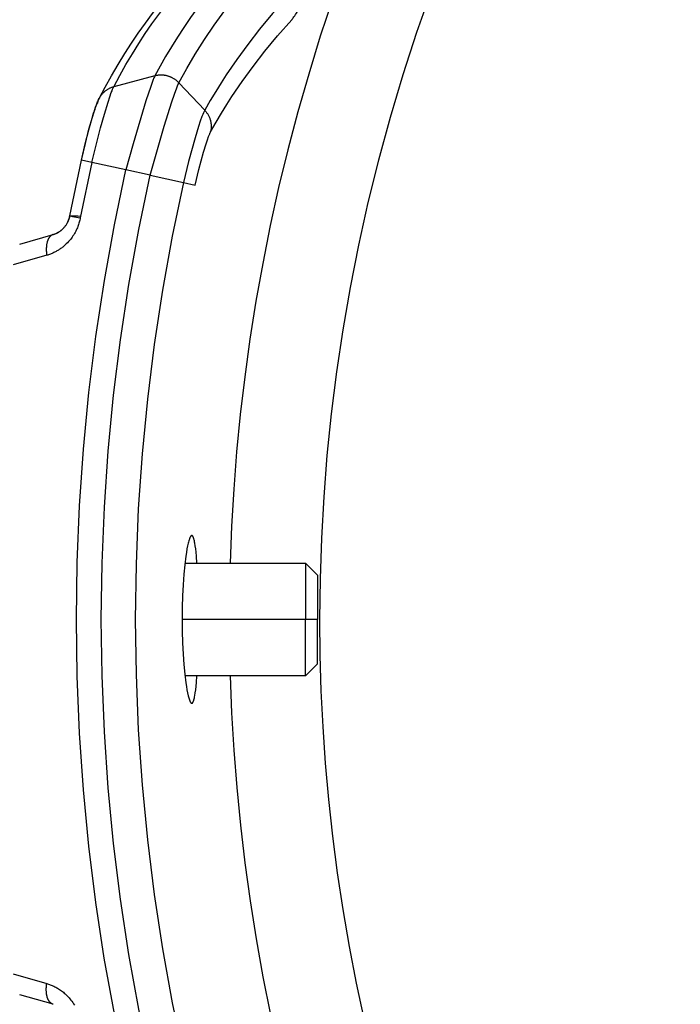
# Model space of a CAD drawing. Header units: millimetres. Extents: x -5878 to -4878, y 4408 to 5408.
# Tile 105 of 119: x -5266 to -5238, y 5123 to 5165. Entities that reach past the tile are written whole.
import ezdxf

# ---------------------------------------------------------------- set-up
doc = ezdxf.new("R2010")
doc.units = ezdxf.units.MM
doc.layers.add('SHOW Mini_Safetyfree Holder', color=7, linetype='Continuous', true_color=0x000000)
doc.styles.add('Arial Standard', font='txt')
doc.dimstyles.get("Standard").update_dxf_attribs({"dimscale": 10, "dimtxt": 2.5, "dimasz": 3, "dimexe": 1, "dimexo": 0.5, "dimgap": 0.8, "dimtad": 1, "dimtoh": 1, "dimzin": 1, "dimdsep": 46, "dimtxsty": 'Arial Standard', "dimblk": 'OPEN90', "dimcen": 2.5, "dimadec": 1, "dimazin": 1, "dimtfac": 1, "dimtdec": 4, "dimtix": 1, "dimtofl": 0, "dimtmove": 1, "dimatfit": 3, "dimldrblk": 'OPEN90', "dimfxl": 1, "dimtolj": 1, "dimtzin": 1, "dimarcsym": 0})

# ---------------------------------------------------------------- blocks, each defined once
blk = doc.blocks.new('*D2')
at = {"layer": 'Defpoints', "color": 0}
for p in [(-5276.672, 5155.876), (-5147.536, 5043.022), (-5207.176, 4974.777)]:
    blk.add_point(p, dxfattribs=at)
at = {"layer": 'SHOW Mini_Safetyfree Holder', "color": 0, "lineweight": -2}
for p, q in [((-5280.62, 5151.359), (-5338.286, 5085.373)), ((-5331.794, 5083.684), (-5211.694, 4978.725)), ((-5151.484, 5038.504), (-5209.15, 4972.518))]:
    blk.add_line(p, q, dxfattribs=at)
at = {"layer": 'SHOW Mini_Safetyfree Holder', "color": 0}
for points in [[(-5331.136, 5084.436), (-5332.452, 5082.931), (-5336.312, 5087.632)], [(-5212.352, 4977.972), (-5211.036, 4979.478), (-5207.176, 4974.777)]]:
    blk.add_solid(points, dxfattribs=at)
at = {"layer": 'SHOW Mini_Safetyfree Holder', "color": 0, "insert": (-5267.141, 5036.471), "char_height": 9, "attachment_point": 5, "rotation": 318.8491, "style": 'Arial Standard'}
blk.add_mtext('\\A1;171.50', dxfattribs=at)
blk = doc.blocks.new('*D5')
at = {"layer": 'Defpoints', "color": 0}
for p in [(-5274.713, 5257.497), (-5274.713, 5160.984), (-5085.213, 5160.984)]:
    blk.add_point(p, dxfattribs=at)
at = {"layer": 'SHOW Mini_Safetyfree Holder', "color": 0, "lineweight": -2}
for p, q in [((-5274.713, 5166.984), (-5274.713, 5260.497)), ((-5085.213, 5166.984), (-5085.213, 5260.497)), ((-5091.213, 5257.497), (-5268.713, 5257.497))]:
    blk.add_line(p, q, dxfattribs=at)
at = {"layer": 'SHOW Mini_Safetyfree Holder', "color": 0}
for points in [[(-5268.713, 5258.497), (-5268.713, 5256.497), (-5274.713, 5257.497)], [(-5091.213, 5256.497), (-5091.213, 5258.497), (-5085.213, 5257.497)]]:
    blk.add_solid(points, dxfattribs=at)
at = {"layer": 'SHOW Mini_Safetyfree Holder', "color": 0, "insert": (-5179.963, 5264.492), "char_height": 9, "attachment_point": 5, "style": 'Arial Standard'}
blk.add_mtext('\\A1;189.50', dxfattribs=at)
blk = doc.blocks.new('*D6')
at = {"layer": 'Defpoints', "color": 0}
for p in [(-5280.926, 5291.317), (-5280.926, 5160.984), (-5073.426, 5160.984)]:
    blk.add_point(p, dxfattribs=at)
at = {"layer": 'SHOW Mini_Safetyfree Holder', "color": 0, "lineweight": -2}
for p, q in [((-5280.926, 5166.984), (-5280.926, 5294.317)), ((-5073.426, 5166.984), (-5073.426, 5294.317)), ((-5079.426, 5291.317), (-5274.926, 5291.317))]:
    blk.add_line(p, q, dxfattribs=at)
at = {"layer": 'SHOW Mini_Safetyfree Holder', "color": 0}
for points in [[(-5274.926, 5292.317), (-5274.926, 5290.317), (-5280.926, 5291.317)], [(-5079.426, 5290.317), (-5079.426, 5292.317), (-5073.426, 5291.317)]]:
    blk.add_solid(points, dxfattribs=at)
at = {"layer": 'SHOW Mini_Safetyfree Holder', "color": 0, "insert": (-5177.176, 5298.311), "char_height": 9, "attachment_point": 5, "style": 'Arial Standard'}
blk.add_mtext('\\A1;207.50', dxfattribs=at)

msp = doc.modelspace()

# ---------------------------------------------------------------- linework, layer by layer
at = {"layer": 'SHOW Mini_Safetyfree Holder', "color": 18, "lineweight": -3, "true_color": 0x000000}
for points in [[(-5254.478, 5164.546), (-5254.464, 5164.562), (-5254.449, 5164.579), (-5254.434, 5164.598), (-5254.418, 5164.618), (-5254.387, 5164.661), (-5254.354, 5164.708), (-5254.321, 5164.758), (-5254.287, 5164.813), (-5254.217, 5164.931), (-5254.144, 5165.06), (-5254.07, 5165.199), (-5253.917, 5165.5), (-5253.607, 5166.16), (-5253.012, 5167.532), (-5252.273, 5169.348)], [(-5256.745, 5167.087), (-5257.107, 5166.678), (-5257.455, 5166.269), (-5257.788, 5165.86), (-5258.107, 5165.451), (-5258.413, 5165.042), (-5258.704, 5164.634), (-5258.983, 5164.226), (-5259.249, 5163.819), (-5259.503, 5163.413), (-5259.744, 5163.007), (-5259.973, 5162.602), (-5260.191, 5162.199)], [(-5261.908, 5161.742), (-5261.656, 5162.217), (-5261.396, 5162.679), (-5261.131, 5163.126), (-5260.862, 5163.557), (-5260.591, 5163.971), (-5260.315, 5164.373), (-5260.032, 5164.767), (-5259.738, 5165.158), (-5259.431, 5165.55), (-5259.112, 5165.941), (-5258.78, 5166.332), (-5258.438, 5166.719)], [(-5259.191, 5161.911), (-5258.862, 5162.511), (-5258.506, 5163.112), (-5258.123, 5163.717), (-5257.712, 5164.322), (-5257.271, 5164.929), (-5256.8, 5165.536), (-5256.297, 5166.143), (-5255.761, 5166.749)], [(-5262.52, 5161.251), (-5262.269, 5161.731), (-5262.005, 5162.206), (-5261.729, 5162.676), (-5261.442, 5163.141), (-5261.167, 5163.564), (-5260.882, 5163.982), (-5260.588, 5164.396), (-5260.283, 5164.806), (-5259.964, 5165.218), (-5259.634, 5165.625), (-5259.295, 5166.027), (-5258.945, 5166.426)], [(-5254.68, 5165.475), (-5255.278, 5164.803), (-5255.818, 5164.154), (-5256.317, 5163.514), (-5256.776, 5162.886), (-5257.213, 5162.246), (-5257.43, 5161.909), (-5257.652, 5161.553), (-5257.88, 5161.172), (-5258.112, 5160.766)], [(-5248.643, 5165.777), (-5249.268, 5164.01), (-5249.846, 5162.237), (-5250.378, 5160.462), (-5250.863, 5158.685), (-5251.303, 5156.909), (-5251.697, 5155.135), (-5252.046, 5153.365), (-5252.351, 5151.6), (-5252.613, 5149.841), (-5252.832, 5148.091), (-5253.01, 5146.35), (-5253.146, 5144.62), (-5253.242, 5142.903), (-5253.299, 5141.198), (-5253.318, 5139.508)], [(-5252.766, 5165.425), (-5253.287, 5163.854), (-5253.773, 5162.278), (-5254.225, 5160.699), (-5254.642, 5159.117), (-5255.026, 5157.535), (-5255.376, 5155.952), (-5255.692, 5154.369), (-5255.974, 5152.789), (-5256.224, 5151.212), (-5256.441, 5149.638), (-5256.626, 5148.069), (-5256.779, 5146.506), (-5256.9, 5144.949), (-5256.991, 5143.399), (-5257.051, 5141.858)], [(-5257.866, 5159.862), (-5257.637, 5160.266), (-5257.413, 5160.646), (-5257.194, 5161), (-5256.979, 5161.335), (-5256.548, 5161.971), (-5256.096, 5162.595), (-5255.603, 5163.232), (-5255.07, 5163.877), (-5254.478, 5164.546)], [(-5254.47, 5164.574), (-5254.478, 5164.546)], [(-5260.191, 5162.199), (-5261.908, 5161.742)], [(-5260.191, 5162.199), (-5260.209, 5162.16), (-5260.228, 5162.115), (-5260.27, 5162.01), (-5260.362, 5161.756), (-5260.564, 5161.152), (-5261.102, 5159.363), (-5261.402, 5158.275)], [(-5259.191, 5161.911), (-5259.207, 5161.928), (-5259.223, 5161.944), (-5259.24, 5161.959), (-5259.257, 5161.975), (-5259.274, 5161.989), (-5259.291, 5162.004), (-5259.309, 5162.018), (-5259.328, 5162.032), (-5259.346, 5162.045), (-5259.365, 5162.058), (-5259.384, 5162.071), (-5259.403, 5162.083), (-5259.423, 5162.095), (-5259.443, 5162.106), (-5259.463, 5162.117), (-5259.483, 5162.127), (-5259.504, 5162.137), (-5259.525, 5162.146), (-5259.546, 5162.155), (-5259.567, 5162.164), (-5259.588, 5162.172), (-5259.61, 5162.179), (-5259.631, 5162.186), (-5259.653, 5162.193), (-5259.675, 5162.199), (-5259.697, 5162.204), (-5259.72, 5162.209), (-5259.742, 5162.214), (-5259.764, 5162.218), (-5259.787, 5162.222), (-5259.809, 5162.225), (-5259.832, 5162.227), (-5259.855, 5162.229), (-5259.877, 5162.231), (-5259.9, 5162.232), (-5259.923, 5162.232), (-5259.945, 5162.232), (-5259.968, 5162.232), (-5259.991, 5162.231), (-5260.013, 5162.229), (-5260.036, 5162.227), (-5260.058, 5162.225), (-5260.081, 5162.222), (-5260.103, 5162.218), (-5260.125, 5162.214), (-5260.147, 5162.209), (-5260.169, 5162.204), (-5260.191, 5162.199)], [(-5262.817, 5158.59), (-5262.631, 5159.359), (-5262.457, 5160.025), (-5262.294, 5160.608), (-5262.141, 5161.108), (-5262.071, 5161.32), (-5262.008, 5161.5), (-5261.979, 5161.576), (-5261.953, 5161.641), (-5261.929, 5161.697), (-5261.918, 5161.721), (-5261.908, 5161.742)], [(-5261.908, 5161.742), (-5261.932, 5161.735), (-5261.956, 5161.728), (-5261.98, 5161.72), (-5262.003, 5161.711), (-5262.027, 5161.702), (-5262.05, 5161.692), (-5262.073, 5161.682), (-5262.096, 5161.671), (-5262.118, 5161.659), (-5262.141, 5161.647), (-5262.163, 5161.634), (-5262.184, 5161.62), (-5262.206, 5161.606), (-5262.227, 5161.591), (-5262.247, 5161.576), (-5262.268, 5161.56), (-5262.287, 5161.544), (-5262.307, 5161.527), (-5262.325, 5161.51), (-5262.344, 5161.492), (-5262.361, 5161.474), (-5262.379, 5161.456), (-5262.395, 5161.437), (-5262.412, 5161.417), (-5262.427, 5161.397), (-5262.442, 5161.377), (-5262.457, 5161.357), (-5262.47, 5161.336), (-5262.484, 5161.315), (-5262.496, 5161.294), (-5262.508, 5161.273), (-5262.52, 5161.251)], [(-5260.387, 5158.053), (-5259.805, 5160.099), (-5259.484, 5161.116), (-5259.377, 5161.431), (-5259.276, 5161.707), (-5259.231, 5161.821), (-5259.21, 5161.869), (-5259.191, 5161.911)], [(-5259.191, 5161.911), (-5258.112, 5160.766)], [(-5263.256, 5158.686), (-5263.092, 5159.383), (-5262.941, 5159.973), (-5262.798, 5160.479), (-5262.728, 5160.704), (-5262.663, 5160.9), (-5262.63, 5160.992), (-5262.597, 5161.078), (-5262.58, 5161.119), (-5262.562, 5161.162), (-5262.541, 5161.207), (-5262.52, 5161.251)], [(-5263.255, 5158.686), (-5263.095, 5159.369), (-5262.947, 5159.944), (-5262.81, 5160.43), (-5262.746, 5160.637), (-5262.688, 5160.812), (-5262.662, 5160.885), (-5262.638, 5160.947), (-5262.627, 5160.975), (-5262.617, 5160.999), (-5262.607, 5161.021), (-5262.597, 5161.04)], [(-5262.521, 5161.249), (-5262.533, 5161.224), (-5262.544, 5161.199), (-5262.555, 5161.173), (-5262.565, 5161.147), (-5262.574, 5161.121), (-5262.583, 5161.094), (-5262.591, 5161.067), (-5262.597, 5161.04)], [(-5258.112, 5160.766), (-5258.124, 5160.743), (-5258.137, 5160.717), (-5258.15, 5160.689), (-5258.164, 5160.657), (-5258.194, 5160.585), (-5258.226, 5160.503), (-5258.295, 5160.311), (-5258.368, 5160.092), (-5258.516, 5159.612), (-5258.787, 5158.626), (-5259.002, 5157.744)], [(-5258.112, 5160.766), (-5258.092, 5160.744), (-5258.073, 5160.721), (-5258.054, 5160.698), (-5258.035, 5160.674), (-5258.018, 5160.649), (-5258.001, 5160.624), (-5257.984, 5160.598), (-5257.969, 5160.571), (-5257.954, 5160.544), (-5257.94, 5160.517), (-5257.927, 5160.489), (-5257.914, 5160.46), (-5257.903, 5160.431), (-5257.892, 5160.402), (-5257.883, 5160.372), (-5257.874, 5160.342), (-5257.866, 5160.312), (-5257.86, 5160.282), (-5257.854, 5160.251), (-5257.849, 5160.221), (-5257.845, 5160.19), (-5257.843, 5160.159), (-5257.841, 5160.129), (-5257.84, 5160.098), (-5257.84, 5160.068), (-5257.841, 5160.038), (-5257.843, 5160.008), (-5257.846, 5159.978), (-5257.849, 5159.949), (-5257.854, 5159.919), (-5257.86, 5159.891), (-5257.866, 5159.862)], [(-5258.503, 5157.638), (-5258.351, 5158.285), (-5258.158, 5159.01), (-5258.052, 5159.364), (-5257.999, 5159.526), (-5257.949, 5159.668), (-5257.926, 5159.729), (-5257.904, 5159.782), (-5257.894, 5159.805), (-5257.884, 5159.827), (-5257.875, 5159.846), (-5257.87, 5159.854), (-5257.866, 5159.862)], [(-5263.742, 5156.356), (-5263.256, 5158.686)], [(-5263.741, 5156.355), (-5263.255, 5158.686)], [(-5262.817, 5158.59), (-5263.301, 5156.27)], [(-5262.817, 5158.59), (-5263.255, 5158.686), (-5263.256, 5158.686), (-5263.256, 5158.686), (-5263.256, 5158.686), (-5263.256, 5158.686), (-5263.256, 5158.686), (-5263.256, 5158.686), (-5263.256, 5158.686), (-5263.256, 5158.686), (-5263.256, 5158.686), (-5263.256, 5158.686)], [(-5261.402, 5158.275), (-5262.817, 5158.59)], [(-5261.403, 5120.743), (-5261.882, 5123.043), (-5262.3, 5125.36), (-5262.655, 5127.694), (-5262.946, 5130.041), (-5263.174, 5132.399), (-5263.337, 5134.764), (-5263.434, 5137.135), (-5263.467, 5139.509), (-5263.434, 5141.883), (-5263.336, 5144.254), (-5263.173, 5146.619), (-5262.946, 5148.977), (-5262.654, 5151.324), (-5262.299, 5153.657), (-5261.881, 5155.975), (-5261.402, 5158.275)], [(-5260.385, 5120.961), (-5260.86, 5123.233), (-5261.273, 5125.524), (-5261.624, 5127.83), (-5261.912, 5130.149), (-5262.137, 5132.479), (-5262.298, 5134.817), (-5262.395, 5137.161), (-5262.428, 5139.506), (-5262.395, 5141.852), (-5262.299, 5144.196), (-5262.138, 5146.534), (-5261.913, 5148.863), (-5261.625, 5151.183), (-5261.274, 5153.489), (-5260.861, 5155.78), (-5260.387, 5158.053)], [(-5260.387, 5158.053), (-5261.402, 5158.275)], [(-5260.387, 5158.053), (-5259.002, 5157.744)], [(-5259.002, 5157.744), (-5259.468, 5155.509), (-5259.875, 5153.257), (-5260.22, 5150.989), (-5260.503, 5148.709), (-5260.724, 5146.418), (-5260.883, 5144.119), (-5260.978, 5141.815), (-5261.01, 5139.508), (-5260.978, 5137.202), (-5260.883, 5134.898), (-5260.724, 5132.599), (-5260.503, 5130.308), (-5260.22, 5128.027), (-5259.875, 5125.759), (-5259.469, 5123.507), (-5259.002, 5121.272)], [(-5259.002, 5157.744), (-5258.506, 5157.638), (-5258.503, 5157.638)], [(-5263.301, 5156.27), (-5263.311, 5156.225), (-5263.321, 5156.18), (-5263.332, 5156.134), (-5263.345, 5156.089), (-5263.359, 5156.044), (-5263.373, 5155.998), (-5263.39, 5155.952), (-5263.407, 5155.906), (-5263.426, 5155.859), (-5263.447, 5155.812), (-5263.469, 5155.764), (-5263.493, 5155.716), (-5263.519, 5155.667), (-5263.546, 5155.619), (-5263.576, 5155.57), (-5263.607, 5155.521), (-5263.641, 5155.472), (-5263.676, 5155.423), (-5263.714, 5155.374), (-5263.753, 5155.326), (-5263.795, 5155.279), (-5263.839, 5155.232), (-5263.886, 5155.185), (-5263.934, 5155.14), (-5263.985, 5155.095), (-5264.038, 5155.052), (-5264.065, 5155.03), (-5264.093, 5155.009), (-5264.122, 5154.989), (-5264.151, 5154.968), (-5264.181, 5154.948), (-5264.212, 5154.929), (-5264.243, 5154.91), (-5264.275, 5154.891), (-5264.307, 5154.873), (-5264.34, 5154.855), (-5264.373, 5154.838), (-5264.407, 5154.821), (-5264.442, 5154.805), (-5264.477, 5154.79), (-5264.513, 5154.775), (-5264.55, 5154.76), (-5264.587, 5154.746), (-5264.624, 5154.733), (-5264.663, 5154.721), (-5264.702, 5154.709)], [(-5264.434, 5155.576), (-5264.416, 5155.582), (-5264.399, 5155.587), (-5264.381, 5155.593), (-5264.363, 5155.6), (-5264.346, 5155.607), (-5264.328, 5155.614), (-5264.311, 5155.621), (-5264.293, 5155.63), (-5264.277, 5155.637), (-5264.262, 5155.645), (-5264.246, 5155.653), (-5264.231, 5155.662), (-5264.215, 5155.671), (-5264.2, 5155.681), (-5264.184, 5155.69), (-5264.169, 5155.701), (-5264.142, 5155.72), (-5264.115, 5155.74), (-5264.101, 5155.75), (-5264.088, 5155.761), (-5264.075, 5155.773), (-5264.062, 5155.784), (-5264.039, 5155.806), (-5264.016, 5155.828), (-5263.994, 5155.852), (-5263.972, 5155.877), (-5263.953, 5155.9), (-5263.934, 5155.924), (-5263.916, 5155.949), (-5263.898, 5155.974), (-5263.883, 5155.998), (-5263.868, 5156.022), (-5263.854, 5156.047), (-5263.84, 5156.073), (-5263.828, 5156.096), (-5263.817, 5156.12), (-5263.806, 5156.145), (-5263.796, 5156.17), (-5263.788, 5156.193), (-5263.779, 5156.216), (-5263.772, 5156.239), (-5263.764, 5156.263), (-5263.758, 5156.286), (-5263.752, 5156.309), (-5263.747, 5156.332), (-5263.742, 5156.356)], [(-5263.741, 5156.355), (-5263.745, 5156.333), (-5263.751, 5156.311), (-5263.756, 5156.288), (-5263.762, 5156.266), (-5263.769, 5156.243), (-5263.777, 5156.22), (-5263.784, 5156.198), (-5263.793, 5156.175), (-5263.802, 5156.151), (-5263.813, 5156.128), (-5263.823, 5156.104), (-5263.835, 5156.08), (-5263.848, 5156.056), (-5263.861, 5156.032), (-5263.876, 5156.007), (-5263.891, 5155.983), (-5263.907, 5155.959), (-5263.925, 5155.934), (-5263.943, 5155.91), (-5263.962, 5155.886), (-5263.983, 5155.863), (-5264.004, 5155.839), (-5264.027, 5155.816), (-5264.05, 5155.794), (-5264.075, 5155.771), (-5264.101, 5155.75), (-5264.114, 5155.739), (-5264.128, 5155.729), (-5264.142, 5155.718), (-5264.156, 5155.708), (-5264.183, 5155.691), (-5264.21, 5155.673), (-5264.238, 5155.657), (-5264.253, 5155.649), (-5264.268, 5155.642)], [(-5263.742, 5156.356), (-5263.742, 5156.356), (-5263.742, 5156.356), (-5263.742, 5156.356), (-5263.742, 5156.356), (-5263.74, 5156.355), (-5263.735, 5156.354), (-5263.713, 5156.35), (-5263.625, 5156.333), (-5263.301, 5156.27)], [(-5263.288, 5156.336), (-5263.411, 5156.337), (-5263.528, 5156.341), (-5263.638, 5156.347), (-5263.741, 5156.355)], [(-5265.831, 5155.177), (-5264.434, 5155.576)], [(-5264.434, 5155.576), (-5264.439, 5155.575), (-5264.443, 5155.574), (-5264.448, 5155.572), (-5264.453, 5155.57), (-5264.457, 5155.568), (-5264.462, 5155.567), (-5264.467, 5155.565), (-5264.471, 5155.563), (-5264.476, 5155.56), (-5264.48, 5155.558), (-5264.485, 5155.556), (-5264.49, 5155.553), (-5264.494, 5155.551), (-5264.499, 5155.548), (-5264.503, 5155.545), (-5264.508, 5155.542), (-5264.512, 5155.539), (-5264.517, 5155.536), (-5264.521, 5155.533), (-5264.525, 5155.53), (-5264.53, 5155.526), (-5264.534, 5155.523), (-5264.538, 5155.519), (-5264.543, 5155.516), (-5264.551, 5155.508), (-5264.559, 5155.5), (-5264.567, 5155.491), (-5264.575, 5155.482), (-5264.583, 5155.473), (-5264.591, 5155.463), (-5264.598, 5155.453), (-5264.606, 5155.442), (-5264.613, 5155.431), (-5264.62, 5155.42), (-5264.627, 5155.408), (-5264.633, 5155.396), (-5264.64, 5155.383), (-5264.646, 5155.37), (-5264.652, 5155.357), (-5264.658, 5155.343), (-5264.663, 5155.329), (-5264.668, 5155.315), (-5264.673, 5155.3), (-5264.678, 5155.285), (-5264.683, 5155.27), (-5264.687, 5155.254), (-5264.691, 5155.239), (-5264.695, 5155.222), (-5264.698, 5155.206), (-5264.702, 5155.189), (-5264.708, 5155.155), (-5264.713, 5155.12), (-5264.716, 5155.084), (-5264.719, 5155.048), (-5264.721, 5155.011), (-5264.722, 5154.974), (-5264.722, 5154.936), (-5264.72, 5154.898), (-5264.718, 5154.86), (-5264.715, 5154.822), (-5264.712, 5154.784), (-5264.707, 5154.747), (-5264.702, 5154.709)], [(-5264.702, 5154.709), (-5266.099, 5154.306)], [(-5258.651, 5143.008), (-5258.652, 5143.008), (-5258.653, 5143.008), (-5258.653, 5143.008), (-5258.654, 5143.008), (-5258.655, 5143.008), (-5258.656, 5143.008), (-5258.656, 5143.008), (-5258.657, 5143.008), (-5258.658, 5143.008), (-5258.659, 5143.008), (-5258.659, 5143.007), (-5258.66, 5143.007), (-5258.661, 5143.007), (-5258.662, 5143.007), (-5258.662, 5143.006), (-5258.663, 5143.006), (-5258.664, 5143.006), (-5258.665, 5143.006), (-5258.665, 5143.005), (-5258.666, 5143.005), (-5258.667, 5143.005), (-5258.668, 5143.004), (-5258.668, 5143.004), (-5258.669, 5143.003), (-5258.671, 5143.002), (-5258.672, 5143.002), (-5258.674, 5143.001), (-5258.675, 5142.999), (-5258.677, 5142.998), (-5258.678, 5142.997), (-5258.68, 5142.996), (-5258.681, 5142.994), (-5258.683, 5142.993), (-5258.684, 5142.991), (-5258.686, 5142.99), (-5258.688, 5142.988), (-5258.689, 5142.986), (-5258.691, 5142.985), (-5258.694, 5142.981), (-5258.697, 5142.977), (-5258.7, 5142.972), (-5258.703, 5142.968), (-5258.706, 5142.963), (-5258.709, 5142.958), (-5258.713, 5142.952), (-5258.716, 5142.946), (-5258.719, 5142.94), (-5258.725, 5142.927), (-5258.732, 5142.913), (-5258.738, 5142.898), (-5258.745, 5142.882), (-5258.751, 5142.865), (-5258.764, 5142.827), (-5258.777, 5142.785), (-5258.789, 5142.739), (-5258.802, 5142.689), (-5258.827, 5142.576), (-5258.852, 5142.448), (-5258.876, 5142.306), (-5258.899, 5142.148), (-5258.942, 5141.793), (-5258.979, 5141.391), (-5259.01, 5140.954), (-5259.032, 5140.489), (-5259.046, 5140.003), (-5259.051, 5139.508)], [(-5258.438, 5141.858), (-5258.459, 5142.152), (-5258.473, 5142.309), (-5258.488, 5142.45), (-5258.505, 5142.577), (-5258.523, 5142.689), (-5258.532, 5142.739), (-5258.541, 5142.785), (-5258.551, 5142.827), (-5258.562, 5142.864), (-5258.567, 5142.882), (-5258.572, 5142.898), (-5258.577, 5142.913), (-5258.583, 5142.927), (-5258.588, 5142.94), (-5258.591, 5142.946), (-5258.594, 5142.952), (-5258.596, 5142.957), (-5258.599, 5142.963), (-5258.602, 5142.968), (-5258.605, 5142.972), (-5258.608, 5142.977), (-5258.61, 5142.981), (-5258.612, 5142.983), (-5258.613, 5142.985), (-5258.615, 5142.986), (-5258.616, 5142.988), (-5258.617, 5142.99), (-5258.619, 5142.991), (-5258.62, 5142.993), (-5258.622, 5142.994), (-5258.623, 5142.996), (-5258.625, 5142.997), (-5258.626, 5142.998), (-5258.628, 5142.999), (-5258.629, 5143), (-5258.63, 5143.002), (-5258.632, 5143.002), (-5258.633, 5143.003), (-5258.633, 5143.003), (-5258.634, 5143.004), (-5258.635, 5143.004), (-5258.636, 5143.005), (-5258.636, 5143.005), (-5258.637, 5143.005), (-5258.638, 5143.006), (-5258.639, 5143.006), (-5258.639, 5143.006), (-5258.64, 5143.006), (-5258.641, 5143.007), (-5258.641, 5143.007), (-5258.642, 5143.007), (-5258.643, 5143.007), (-5258.644, 5143.008), (-5258.644, 5143.008), (-5258.645, 5143.008), (-5258.646, 5143.008), (-5258.647, 5143.008), (-5258.647, 5143.008), (-5258.648, 5143.008), (-5258.649, 5143.008), (-5258.65, 5143.008), (-5258.65, 5143.008), (-5258.651, 5143.008)], [(-5258.935, 5141.858), (-5253.906, 5141.858)], [(-5253.906, 5141.858), (-5253.406, 5141.358)], [(-5253.906, 5141.858), (-5253.906, 5141.858), (-5253.906, 5141.858), (-5253.906, 5141.857), (-5253.906, 5141.855), (-5253.906, 5141.848), (-5253.906, 5141.819), (-5253.906, 5141.693), (-5253.906, 5141.169), (-5253.906, 5139.508)], [(-5253.406, 5141.358), (-5253.406, 5141.358), (-5253.406, 5141.358), (-5253.406, 5141.357), (-5253.406, 5141.356), (-5253.406, 5141.35), (-5253.406, 5141.327), (-5253.406, 5141.228), (-5253.406, 5140.816), (-5253.406, 5139.508)], [(-5259.051, 5139.508), (-5259.046, 5139.011), (-5259.032, 5138.524), (-5259.009, 5138.057), (-5258.979, 5137.619), (-5258.941, 5137.217), (-5258.898, 5136.862), (-5258.875, 5136.706), (-5258.851, 5136.563), (-5258.827, 5136.436), (-5258.802, 5136.324), (-5258.789, 5136.274), (-5258.776, 5136.229), (-5258.763, 5136.187), (-5258.75, 5136.149), (-5258.744, 5136.132), (-5258.737, 5136.116), (-5258.731, 5136.101), (-5258.725, 5136.087), (-5258.718, 5136.074), (-5258.715, 5136.068), (-5258.712, 5136.062), (-5258.709, 5136.057), (-5258.706, 5136.052), (-5258.702, 5136.047), (-5258.699, 5136.042), (-5258.696, 5136.038), (-5258.693, 5136.034), (-5258.692, 5136.032), (-5258.69, 5136.03), (-5258.689, 5136.029), (-5258.687, 5136.027), (-5258.685, 5136.025), (-5258.684, 5136.024), (-5258.682, 5136.022), (-5258.681, 5136.021), (-5258.679, 5136.019), (-5258.678, 5136.018), (-5258.676, 5136.017), (-5258.675, 5136.016), (-5258.673, 5136.015), (-5258.672, 5136.014), (-5258.67, 5136.013), (-5258.669, 5136.012), (-5258.668, 5136.012), (-5258.667, 5136.011), (-5258.667, 5136.011), (-5258.666, 5136.011), (-5258.665, 5136.01), (-5258.664, 5136.01), (-5258.664, 5136.01), (-5258.663, 5136.009), (-5258.662, 5136.009), (-5258.661, 5136.009), (-5258.661, 5136.009), (-5258.66, 5136.008), (-5258.659, 5136.008), (-5258.658, 5136.008), (-5258.658, 5136.008), (-5258.657, 5136.008), (-5258.656, 5136.008), (-5258.656, 5136.007), (-5258.655, 5136.007), (-5258.654, 5136.007), (-5258.653, 5136.007), (-5258.653, 5136.007), (-5258.652, 5136.007), (-5258.651, 5136.007)], [(-5253.906, 5139.508), (-5259.051, 5139.508)], [(-5253.406, 5139.508), (-5253.906, 5139.508)], [(-5253.906, 5137.158), (-5253.906, 5137.158), (-5253.906, 5137.158), (-5253.906, 5137.158), (-5253.906, 5137.16), (-5253.906, 5137.167), (-5253.906, 5137.197), (-5253.906, 5137.323), (-5253.906, 5137.846), (-5253.906, 5139.508)], [(-5253.406, 5137.658), (-5253.406, 5137.658), (-5253.406, 5137.658), (-5253.406, 5137.658), (-5253.406, 5137.66), (-5253.406, 5137.665), (-5253.406, 5137.689), (-5253.406, 5137.788), (-5253.406, 5138.2), (-5253.406, 5139.508)], [(-5253.318, 5139.508), (-5253.303, 5138.02), (-5253.259, 5136.524), (-5253.185, 5135.019), (-5253.081, 5133.506), (-5252.945, 5131.986), (-5252.778, 5130.46), (-5252.579, 5128.929), (-5252.348, 5127.394), (-5252.084, 5125.856), (-5251.787, 5124.316), (-5251.456, 5122.774)], [(-5253.406, 5137.658), (-5253.906, 5137.158)], [(-5253.906, 5137.158), (-5258.935, 5137.158)], [(-5258.651, 5136.007), (-5258.65, 5136.007), (-5258.65, 5136.007), (-5258.649, 5136.007), (-5258.648, 5136.007), (-5258.647, 5136.007), (-5258.647, 5136.007), (-5258.646, 5136.008), (-5258.645, 5136.008), (-5258.644, 5136.008), (-5258.644, 5136.008), (-5258.643, 5136.008), (-5258.642, 5136.008), (-5258.641, 5136.009), (-5258.641, 5136.009), (-5258.64, 5136.009), (-5258.639, 5136.009), (-5258.638, 5136.01), (-5258.638, 5136.01), (-5258.637, 5136.01), (-5258.636, 5136.011), (-5258.635, 5136.011), (-5258.635, 5136.012), (-5258.634, 5136.012), (-5258.633, 5136.012), (-5258.632, 5136.013), (-5258.632, 5136.013), (-5258.631, 5136.014), (-5258.63, 5136.014), (-5258.629, 5136.015), (-5258.627, 5136.016), (-5258.626, 5136.018), (-5258.624, 5136.019), (-5258.623, 5136.02), (-5258.621, 5136.022), (-5258.62, 5136.023), (-5258.618, 5136.025), (-5258.617, 5136.026), (-5258.616, 5136.028), (-5258.614, 5136.03), (-5258.613, 5136.032), (-5258.611, 5136.034), (-5258.61, 5136.036), (-5258.607, 5136.04), (-5258.604, 5136.044), (-5258.601, 5136.049), (-5258.599, 5136.054), (-5258.596, 5136.059), (-5258.593, 5136.065), (-5258.59, 5136.071), (-5258.588, 5136.077), (-5258.582, 5136.09), (-5258.577, 5136.104), (-5258.571, 5136.119), (-5258.566, 5136.136), (-5258.561, 5136.153), (-5258.551, 5136.191), (-5258.541, 5136.233), (-5258.531, 5136.279), (-5258.522, 5136.329), (-5258.504, 5136.441), (-5258.488, 5136.569), (-5258.459, 5136.869), (-5258.438, 5137.158)], [(-5257.051, 5137.158), (-5256.99, 5135.61), (-5256.899, 5134.054), (-5256.777, 5132.49), (-5256.623, 5130.92), (-5256.437, 5129.344), (-5256.218, 5127.763), (-5255.966, 5126.178), (-5255.681, 5124.59), (-5255.362, 5123.001)], [(-5266.099, 5124.71), (-5264.702, 5124.306)], [(-5264.434, 5123.439), (-5264.439, 5123.441), (-5264.443, 5123.442), (-5264.448, 5123.444), (-5264.453, 5123.445), (-5264.457, 5123.447), (-5264.462, 5123.449), (-5264.467, 5123.451), (-5264.471, 5123.453), (-5264.476, 5123.455), (-5264.48, 5123.457), (-5264.485, 5123.46), (-5264.49, 5123.462), (-5264.494, 5123.465), (-5264.499, 5123.468), (-5264.503, 5123.47), (-5264.508, 5123.473), (-5264.512, 5123.476), (-5264.517, 5123.479), (-5264.521, 5123.482), (-5264.525, 5123.486), (-5264.53, 5123.489), (-5264.534, 5123.493), (-5264.538, 5123.496), (-5264.543, 5123.5), (-5264.551, 5123.508), (-5264.559, 5123.516), (-5264.567, 5123.524), (-5264.575, 5123.533), (-5264.583, 5123.543), (-5264.591, 5123.552), (-5264.598, 5123.563), (-5264.606, 5123.573), (-5264.613, 5123.584), (-5264.62, 5123.596), (-5264.627, 5123.607), (-5264.633, 5123.62), (-5264.64, 5123.632), (-5264.646, 5123.645), (-5264.652, 5123.658), (-5264.658, 5123.672), (-5264.663, 5123.686), (-5264.668, 5123.7), (-5264.673, 5123.715), (-5264.678, 5123.73), (-5264.683, 5123.745), (-5264.687, 5123.761), (-5264.691, 5123.777), (-5264.695, 5123.793), (-5264.698, 5123.81), (-5264.702, 5123.826), (-5264.708, 5123.86), (-5264.713, 5123.895), (-5264.716, 5123.931), (-5264.719, 5123.968), (-5264.721, 5124.004), (-5264.722, 5124.042), (-5264.722, 5124.079), (-5264.72, 5124.117), (-5264.718, 5124.155), (-5264.715, 5124.193), (-5264.712, 5124.231), (-5264.707, 5124.269), (-5264.702, 5124.306)], [(-5264.702, 5124.306), (-5264.665, 5124.295), (-5264.629, 5124.284), (-5264.592, 5124.271), (-5264.555, 5124.257), (-5264.518, 5124.243), (-5264.48, 5124.227), (-5264.442, 5124.211), (-5264.404, 5124.193), (-5264.365, 5124.174), (-5264.327, 5124.153), (-5264.288, 5124.132), (-5264.248, 5124.109), (-5264.209, 5124.085), (-5264.17, 5124.059), (-5264.13, 5124.032), (-5264.09, 5124.004), (-5264.05, 5123.974), (-5264.01, 5123.942), (-5263.971, 5123.909), (-5263.931, 5123.874), (-5263.891, 5123.836), (-5263.851, 5123.797), (-5263.812, 5123.756), (-5263.773, 5123.712), (-5263.734, 5123.665), (-5263.695, 5123.617), (-5263.657, 5123.566), (-5263.62, 5123.513), (-5263.584, 5123.458), (-5263.55, 5123.401)], [(-5264.434, 5123.439), (-5265.831, 5123.839)]]:
    msp.add_lwpolyline(points, dxfattribs=at)

# ---------------------------------------------------------------- dimensions: what is measured, and where the dimension line sits
at = {"layer": 'SHOW Mini_Safetyfree Holder', "color": 5, "true_color": 0x0000ff}
for base, p1, p2, picture, middle in [((-5280.926, 5291.317), (-5073.426, 5160.984), (-5280.926, 5160.984), '*D6', (-5177.176, 5298.311)), ((-5274.713, 5257.497), (-5085.213, 5160.984), (-5274.713, 5160.984), '*D5', (-5179.963, 5264.492))]:
    dim = msp.add_linear_dim(base=base, p1=p1, p2=p2, dimstyle='Standard', override={"dimscale": 3, "dimtxt": 3, "dimasz": 2, "dimexe": 1, "dimexo": 2, "dimgap": 0.8, "dimtad": 1, "dimtih": 0, "dimtoh": 0, "dimdec": 2, "dimzin": 1, "dimtxsty": 'Arial Standard', "dimsah": 0, "dimcen": 2.5, "dimadec": 1, "dimazin": 1, "dimtix": 0, "dimtmove": 0, "dimtzin": 1}, dxfattribs=at)
    dim.commit()
    dim.dimension.update_dxf_attribs({"geometry": picture, "text_midpoint": middle})
dim = msp.add_linear_dim(base=(-5207.176, 4974.777), p1=(-5276.672, 5155.876), p2=(-5147.536, 5043.022), angle=318.8491, dimstyle='Standard', override={"dimscale": 3, "dimtxt": 3, "dimasz": 2, "dimexe": 1, "dimexo": 2, "dimgap": 0.8, "dimtad": 1, "dimtih": 0, "dimtoh": 0, "dimdec": 2, "dimzin": 1, "dimtxsty": 'Arial Standard', "dimsah": 0, "dimcen": 2.5, "dimadec": 1, "dimazin": 1, "dimtix": 0, "dimtmove": 0, "dimtzin": 1}, dxfattribs=at)
dim.commit()
dim.dimension.update_dxf_attribs({"geometry": '*D2', "text_midpoint": (-5267.141, 5036.471)})

doc.saveas('drawing.dxf')
